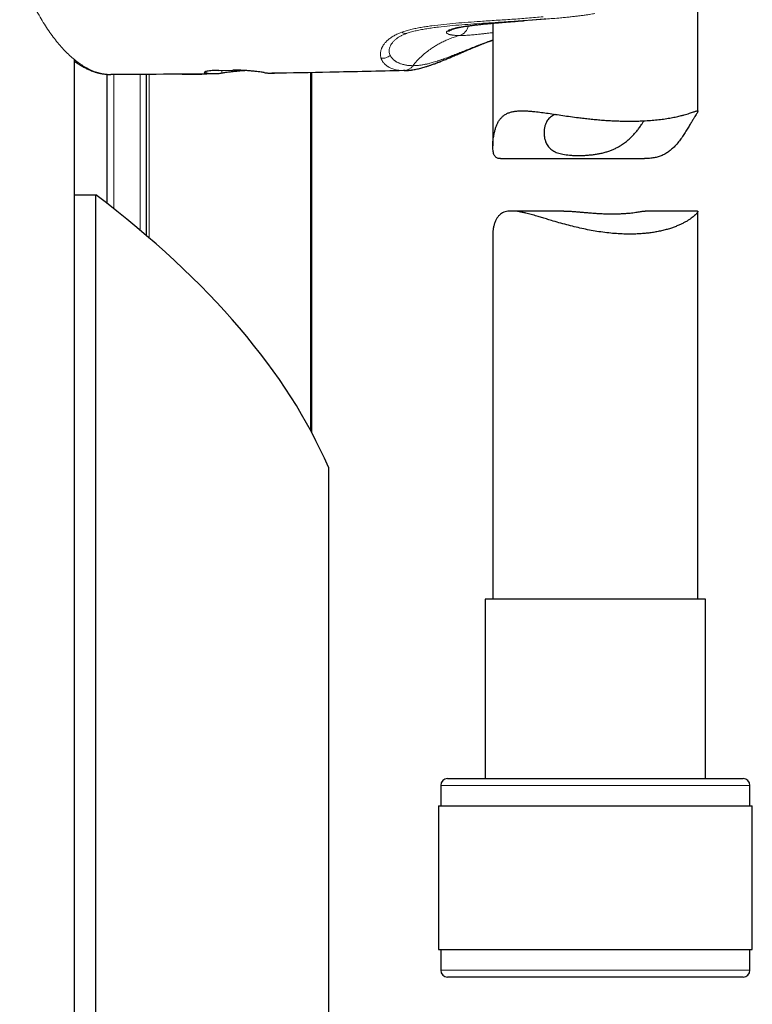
# Model space of a CAD drawing. Header units: millimetres. Extents: x 8 to 1010, y 12 to 2700.
# Tile 36 of 68: x 570 to 624, y 1471 to 1543. Entities that reach past the tile are written whole.
import ezdxf

# ---------------------------------------------------------------- set-up
doc = ezdxf.new("R2010")
doc.units = ezdxf.units.MM

msp = doc.modelspace()

# ---------------------------------------------------------------- linework, layer by layer
at = {"color": 7, "linetype": 'Continuous', "lineweight": 30}
for p, q in [((619.878, 1536.582), (619.878, 1558.8)), ((604.878, 1543.011), (604.878, 1534.038)), ((607.122, 1543.193), (607.209, 1543.2)), ((574.306, 1420.608), (574.306, 1540.324)), ((576.691, 1529.831), (576.691, 1539.275)), ((576.906, 1539.266), (576.948, 1539.264)), ((579.568, 1527.482), (579.568, 1539.271)), ((584.852, 1539.565), (585.865, 1539.577)), ((588.727, 1539.352), (588.772, 1539.354)), ((588.772, 1539.354), (588.915, 1539.356)), ((591.647, 1513.087), (591.647, 1539.402)), ((598.483, 1539.553), (598.36, 1539.546)), ((598.396, 1539.552), (598.442, 1539.553)), ((605.444, 1533.118), (615.968, 1533.118)), ((574.306, 1530.465), (575.866, 1530.465)), ((575.866, 1419.373), (575.866, 1530.465)), ((610.074, 1529.285), (606.246, 1529.285)), ((619.857, 1529.285), (616.03, 1529.285)), ((619.878, 1500.923), (619.878, 1529.263)), ((604.878, 1527.59), (604.878, 1500.923)), ((592.859, 1510.566), (592.859, 1396.093)), ((604.328, 1500.923), (604.328, 1487.8)), ((615.07, 1500.923), (604.328, 1500.923)), ((620.428, 1500.923), (615.07, 1500.923)), ((620.428, 1487.8), (620.428, 1500.923)), ((601.578, 1487.8), (615.989, 1487.8)), ((615.989, 1487.8), (623.178, 1487.8)), ((601.078, 1487.3), (601.078, 1485.8)), ((623.678, 1485.8), (623.678, 1487.3)), ((600.903, 1485.8), (600.903, 1475.3)), ((600.903, 1485.8), (616.215, 1485.8)), ((616.215, 1485.8), (623.853, 1485.8)), ((623.853, 1475.3), (623.853, 1485.8)), ((600.903, 1475.3), (616.215, 1475.3)), ((601.078, 1475.3), (601.078, 1473.8)), ((616.215, 1475.3), (623.853, 1475.3)), ((623.678, 1473.8), (623.678, 1475.3)), ((623.178, 1473.3), (601.578, 1473.3))]:
    msp.add_line(p, q, dxfattribs=at)
at = {"color": 8, "linetype": 'Continuous', "lineweight": 0}
for p, q in [((607.157, 1543.197), (607.065, 1543.19)), ((598.224, 1542.348), (598.096, 1542.3)), ((598.589, 1542.265), (598.607, 1542.271)), ((601.518, 1542.405), (601.516, 1542.403)), ((601.547, 1542.435), (601.518, 1542.405)), ((596.712, 1540.45), (596.725, 1540.414)), ((597.401, 1540.62), (597.387, 1540.646)), ((597.411, 1540.603), (597.401, 1540.62)), ((601.872, 1540.62), (601.827, 1540.603)), ((601.939, 1540.646), (601.872, 1540.62)), ((577.177, 1529.45), (577.177, 1539.265)), ((579.095, 1527.884), (579.095, 1539.269)), ((579.762, 1527.315), (579.762, 1539.271)), ((583.927, 1539.482), (583.927, 1539.353)), ((585.061, 1539.353), (585.061, 1539.567)), ((591.554, 1513.26), (591.554, 1539.4)), ((616.156, 1487.3), (601.078, 1487.3)), ((623.678, 1487.3), (616.156, 1487.3)), ((601.078, 1473.8), (623.678, 1473.8))]:
    msp.add_line(p, q, dxfattribs=at)
for centre, radius, start, end in [((602.161, 1543.033), 0.965, 287.19981, 346.93145), ((598.328, 1540.441), 0.895, 272.09266, 323.35708)]:
    msp.add_arc(centre, radius, start, end, dxfattribs=at)
at = {"color": 7, "linetype": 'Continuous', "lineweight": 30}
for centre, start, end in [((601.578, 1487.3), 90, 180), ((623.178, 1487.3), 0, 90), ((601.578, 1473.8), 180, 270), ((623.178, 1473.8), 270, 0)]:
    msp.add_arc(centre, 0.5, start, end, dxfattribs=at)
msp.add_ellipse((393.538, 1499.5), major_axis=(201.689, 0), ratio=0.359119, start_param=0.153382, end_param=0.441746, dxfattribs=at)
at = {"color": 8, "linetype": 'Continuous', "lineweight": 0}
for points, knots in [([(573.333, 1541.28), (573.219, 1541.411), (572.992, 1541.673), (572.66, 1542.107), (572.333, 1542.57), (572.015, 1543.066), (571.704, 1543.593), (571.402, 1544.151), (571.108, 1544.74), (570.825, 1545.36), (570.551, 1546.008), (570.378, 1546.465), (570.291, 1546.694)], [0, 0, 0, 0, 0.100108, 0.200172, 0.300188, 0.400158, 0.500089, 0.599997, 0.699905, 0.799845, 0.89986, 1, 1, 1, 1]), ([(612.331, 1543.712), (612.275, 1543.703), (612.149, 1543.682), (611.94, 1543.65), (611.688, 1543.613), (611.418, 1543.577), (611.136, 1543.541), (610.846, 1543.506), (610.532, 1543.471), (610.193, 1543.436), (609.77, 1543.395), (609.287, 1543.354), (608.771, 1543.313), (608.302, 1543.279), (607.88, 1543.249), (607.502, 1543.222), (607.268, 1543.205), (607.157, 1543.197)], [0, 0, 0, 0, 0.031287, 0.070458, 0.117464, 0.172247, 0.221635, 0.275927, 0.335088, 0.399081, 0.467866, 0.576035, 0.67627, 0.768686, 0.853386, 0.930464, 1, 1, 1, 1]), ([(608.564, 1543.478), (608.185, 1543.445), (607.426, 1543.378), (606.276, 1543.297), (605.123, 1543.221), (604.054, 1543.15), (603.071, 1543.081), (602.176, 1543.011), (601.292, 1542.93), (600.718, 1542.859), (600.431, 1542.824)], [0, 0, 0, 0, 0.139962, 0.279888, 0.419829, 0.559803, 0.669823, 0.779874, 0.889916, 1, 1, 1, 1]), ([(600.902, 1542.728), (601.181, 1542.759), (601.743, 1542.822), (602.61, 1542.896), (603.49, 1542.961), (604.377, 1543.021), (605.363, 1543.084), (606.444, 1543.154), (607.62, 1543.236), (608.398, 1543.302), (608.788, 1543.335)], [0, 0, 0, 0, 0.110207, 0.221248, 0.332831, 0.444661, 0.556721, 0.703885, 0.851605, 1, 1, 1, 1]), ([(605.213, 1543.042), (605.068, 1543.029), (604.786, 1543.005), (604.402, 1542.968), (604.057, 1542.934), (603.753, 1542.901), (603.484, 1542.87), (603.323, 1542.85), (603.246, 1542.84)], [0, 0, 0, 0, 0.194807, 0.378417, 0.550765, 0.711814, 0.861555, 1, 1, 1, 1]), ([(607.065, 1543.19), (607.002, 1543.185), (606.865, 1543.175), (606.648, 1543.158), (606.404, 1543.139), (606.135, 1543.118), (605.844, 1543.095), (605.531, 1543.069), (605.322, 1543.051), (605.213, 1543.042)], [0, 0, 0, 0, 0.0962, 0.20793, 0.335207, 0.478049, 0.636465, 0.810455, 1, 1, 1, 1]), ([(598.096, 1542.3), (597.993, 1542.256), (597.788, 1542.169), (597.528, 1542.021), (597.301, 1541.864), (597.112, 1541.698), (596.956, 1541.527), (596.882, 1541.412), (596.845, 1541.354)], [0, 0, 0, 0, 0.164364, 0.329264, 0.495147, 0.662237, 0.830565, 1, 1, 1, 1]), ([(597.433, 1541.437), (597.465, 1541.487), (597.528, 1541.587), (597.665, 1541.736), (597.821, 1541.869), (597.99, 1541.986), (598.166, 1542.085), (598.363, 1542.18), (598.514, 1542.236), (598.589, 1542.265)], [0, 0, 0, 0, 0.168895, 0.336369, 0.502586, 0.626705, 0.750678, 0.874931, 1, 1, 1, 1]), ([(600.431, 1542.824), (600.298, 1542.806), (600.03, 1542.769), (599.639, 1542.706), (599.26, 1542.634), (598.895, 1542.551), (598.545, 1542.458), (598.331, 1542.385), (598.224, 1542.348)], [0, 0, 0, 0, 0.166241, 0.332414, 0.498544, 0.664848, 0.831766, 1, 1, 1, 1]), ([(598.589, 1542.265), (598.56, 1542.263), (598.5, 1542.26), (598.408, 1542.275), (598.315, 1542.303), (598.254, 1542.333), (598.224, 1542.348)], [0, 0, 0, 0, 0.249041, 0.500003, 0.750962, 1, 1, 1, 1]), ([(598.607, 1542.271), (598.713, 1542.306), (598.927, 1542.376), (599.285, 1542.465), (599.663, 1542.544), (600.062, 1542.613), (600.476, 1542.674), (600.759, 1542.71), (600.902, 1542.728)], [0, 0, 0, 0, 0.163911, 0.328422, 0.494169, 0.661415, 0.83012, 1, 1, 1, 1]), ([(601.516, 1542.403), (601.506, 1542.382), (601.484, 1542.34), (601.513, 1542.285), (601.559, 1542.25), (601.591, 1542.232), (601.6, 1542.228), (601.608, 1542.224), (601.617, 1542.22), (601.627, 1542.216), (601.637, 1542.212), (601.647, 1542.208), (601.66, 1542.203), (601.679, 1542.196), (601.708, 1542.187), (601.743, 1542.178), (601.779, 1542.169), (601.816, 1542.161), (601.86, 1542.153), (601.91, 1542.145), (601.981, 1542.135), (602.07, 1542.126), (602.175, 1542.118), (602.273, 1542.114), (602.362, 1542.111), (602.42, 1542.111), (602.446, 1542.111)], [0, 0, 0, 0, 0.1344273, 0.2693949, 0.3885675, 0.400291, 0.4120175, 0.4237467, 0.4354786, 0.4472133, 0.4589505, 0.4706903, 0.4824325, 0.5033068, 0.5328154, 0.5709679, 0.5980126, 0.6281742, 0.6614538, 0.6978517, 0.7373673, 0.8049155, 0.8649576, 0.917486, 0.9624992, 1, 1, 1, 1]), ([(601.969, 1542.591), (601.928, 1542.563), (601.84, 1542.5), (601.685, 1542.435), (601.572, 1542.413), (601.516, 1542.403)], [0, 0, 0, 0, 0.300025, 0.658645, 1, 1, 1, 1]), ([(603.246, 1542.84), (603.175, 1542.831), (603.039, 1542.813), (602.856, 1542.787), (602.698, 1542.763), (602.562, 1542.74), (602.448, 1542.72), (602.354, 1542.702), (602.277, 1542.686), (602.225, 1542.676), (602.193, 1542.669), (602.177, 1542.665), (602.163, 1542.662), (602.149, 1542.659), (602.136, 1542.656), (602.124, 1542.653), (602.113, 1542.65), (602.034, 1542.632), (601.902, 1542.597), (601.745, 1542.544), (601.622, 1542.49), (601.572, 1542.453), (601.547, 1542.435)], [0, 0, 0, 0, 0.076958, 0.147933, 0.21297, 0.272102, 0.325354, 0.369766, 0.409081, 0.443306, 0.452419, 0.461092, 0.469323, 0.477112, 0.48446, 0.491367, 0.497832, 0.503856, 0.62791, 0.751991, 0.876042, 1, 1, 1, 1]), ([(604.878, 1542.32), (604.87, 1542.319), (604.745, 1542.305), (604.586, 1542.286), (604.397, 1542.264), (604.276, 1542.251), (604.159, 1542.238), (604.045, 1542.225), (603.934, 1542.213), (603.719, 1542.191), (603.416, 1542.161), (603.052, 1542.133), (602.726, 1542.115), (602.539, 1542.112), (602.446, 1542.111)], [0, 0, 0, 0, 0.008118, 0.118248, 0.160759, 0.202874, 0.244611, 0.285987, 0.327019, 0.367722, 0.529667, 0.688575, 0.845148, 1, 1, 1, 1]), ([(597.387, 1540.646), (597.366, 1540.692), (597.325, 1540.785), (597.301, 1540.938), (597.308, 1541.099), (597.347, 1541.266), (597.405, 1541.38), (597.433, 1541.437)], [0, 0, 0, 0, 0.201239, 0.402443, 0.602967, 0.80228, 1, 1, 1, 1]), ([(602.446, 1542.111), (602.317, 1542.073), (602.069, 1541.999), (601.717, 1541.869), (601.394, 1541.732), (601.095, 1541.586), (600.815, 1541.431), (600.549, 1541.268), (600.261, 1541.075), (599.953, 1540.844), (599.631, 1540.564), (599.325, 1540.254), (599.14, 1540.024), (599.046, 1539.907)], [0, 0, 0, 0, 0.099689, 0.191644, 0.277364, 0.358324, 0.435954, 0.511618, 0.586316, 0.688231, 0.790258, 0.893694, 1, 1, 1, 1]), ([(603.916, 1541.437), (603.77, 1541.38), (603.477, 1541.266), (603.063, 1541.099), (602.667, 1540.938), (602.291, 1540.785), (602.056, 1540.692), (601.939, 1540.646)], [0, 0, 0, 0, 0.19772, 0.397033, 0.597557, 0.798761, 1, 1, 1, 1]), ([(604.878, 1541.787), (604.828, 1541.77), (604.634, 1541.705), (604.311, 1541.587), (604.048, 1541.487), (603.916, 1541.437)], [0, 0, 0, 0, 0.148526, 0.572465, 1, 1, 1, 1]), ([(576.948, 1539.264), (576.823, 1539.268), (576.574, 1539.277), (576.202, 1539.345), (575.832, 1539.452), (575.463, 1539.601), (575.098, 1539.788), (574.736, 1540.014), (574.378, 1540.277), (574.025, 1540.576), (573.675, 1540.907), (573.447, 1541.156), (573.333, 1541.28)], [0, 0, 0, 0, 0.100303, 0.200424, 0.30043, 0.400373, 0.500291, 0.60021, 0.700143, 0.800093, 0.900051, 1, 1, 1, 1]), ([(596.845, 1541.354), (596.836, 1541.339), (596.818, 1541.307), (596.791, 1541.255), (596.763, 1541.196), (596.736, 1541.13), (596.711, 1541.056), (596.69, 1540.977), (596.675, 1540.895), (596.665, 1540.803), (596.664, 1540.706), (596.674, 1540.609), (596.69, 1540.525), (596.705, 1540.474), (596.712, 1540.45)], [0, 0, 0, 0, 0.045795, 0.099386, 0.160797, 0.230055, 0.307187, 0.39222, 0.485171, 0.572287, 0.697279, 0.810277, 0.911198, 1, 1, 1, 1]), ([(597.387, 1540.646), (597.337, 1540.613), (597.237, 1540.548), (597.068, 1540.485), (596.891, 1540.448), (596.772, 1540.449), (596.712, 1540.45)], [0, 0, 0, 0, 0.247941, 0.499943, 0.751976, 1, 1, 1, 1]), ([(596.725, 1540.414), (596.73, 1540.401), (596.741, 1540.372), (596.763, 1540.325), (596.791, 1540.271), (596.827, 1540.21), (596.873, 1540.145), (596.929, 1540.077), (596.995, 1540.008), (597.064, 1539.946), (597.134, 1539.892), (597.184, 1539.859), (597.218, 1539.837), (597.234, 1539.827), (597.251, 1539.817), (597.268, 1539.807), (597.286, 1539.797), (597.304, 1539.787), (597.352, 1539.762), (597.438, 1539.721), (597.572, 1539.668), (597.73, 1539.62), (597.914, 1539.581), (598.124, 1539.552), (598.28, 1539.548), (598.36, 1539.546)], [0, 0, 0, 0, 0.023849, 0.053492, 0.088939, 0.130201, 0.17729, 0.226508, 0.280817, 0.340218, 0.382209, 0.426409, 0.436635, 0.446971, 0.457418, 0.467976, 0.478644, 0.489422, 0.500311, 0.563923, 0.635571, 0.715168, 0.80258, 0.897614, 1, 1, 1, 1]), ([(599.046, 1539.907), (599.025, 1539.907), (598.977, 1539.907), (598.898, 1539.91), (598.805, 1539.915), (598.699, 1539.924), (598.583, 1539.939), (598.47, 1539.958), (598.356, 1539.983), (598.246, 1540.013), (598.14, 1540.048), (598.043, 1540.085), (597.964, 1540.121), (597.899, 1540.154), (597.845, 1540.184), (597.792, 1540.216), (597.74, 1540.252), (597.684, 1540.293), (597.627, 1540.341), (597.569, 1540.395), (597.519, 1540.449), (597.479, 1540.499), (597.449, 1540.541), (597.427, 1540.575), (597.416, 1540.594), (597.411, 1540.603)], [0, 0, 0, 0, 0.028412, 0.063896, 0.106506, 0.156294, 0.213305, 0.272091, 0.323107, 0.387906, 0.446446, 0.498675, 0.554823, 0.588549, 0.623397, 0.659359, 0.696427, 0.734589, 0.783302, 0.83351, 0.8816, 0.922254, 0.955513, 0.981418, 1, 1, 1, 1]), ([(601.827, 1540.603), (601.803, 1540.593), (601.742, 1540.57), (601.637, 1540.53), (601.501, 1540.479), (601.375, 1540.433), (601.264, 1540.393), (601.177, 1540.362), (601.087, 1540.331), (601.004, 1540.303), (600.931, 1540.278), (600.866, 1540.257), (600.761, 1540.223), (600.619, 1540.179), (600.448, 1540.13), (600.292, 1540.087), (600.159, 1540.054), (600.043, 1540.027), (599.936, 1540.005), (599.824, 1539.983), (599.704, 1539.962), (599.578, 1539.943), (599.447, 1539.928), (599.323, 1539.917), (599.212, 1539.91), (599.122, 1539.907), (599.069, 1539.907), (599.046, 1539.907)], [0, 0, 0, 0, 0.021627, 0.052673, 0.093187, 0.143229, 0.168813, 0.196336, 0.225802, 0.254886, 0.276554, 0.297881, 0.318866, 0.382215, 0.442151, 0.498631, 0.55068, 0.588788, 0.629691, 0.67337, 0.7198, 0.772053, 0.826172, 0.882152, 0.929739, 0.968999, 1, 1, 1, 1]), ([(601.733, 1540.491), (601.771, 1540.51), (601.848, 1540.548), (601.908, 1540.613), (601.939, 1540.646)], [0, 0, 0, 0, 0.498195, 1, 1, 1, 1])]:
    msp.add_open_spline(points, degree=3, knots=knots, dxfattribs=at)
at = {"color": 7, "linetype": 'Continuous', "lineweight": 30}
for points, knots in [([(601.956, 1542.587), (601.956, 1542.587), (601.955, 1542.586), (601.965, 1542.59), (601.978, 1542.595), (601.996, 1542.601), (602.016, 1542.608), (602.041, 1542.616), (602.071, 1542.625), (602.121, 1542.639), (602.195, 1542.659), (602.297, 1542.682), (602.409, 1542.705), (602.528, 1542.728), (602.655, 1542.75), (602.795, 1542.773), (602.935, 1542.794), (603.067, 1542.813), (603.189, 1542.829), (603.311, 1542.846), (603.427, 1542.86), (603.544, 1542.875), (603.663, 1542.889), (603.786, 1542.903), (603.924, 1542.918), (604.088, 1542.935), (604.281, 1542.955), (604.507, 1542.977), (604.767, 1543.001), (605.063, 1543.028), (605.396, 1543.057), (605.767, 1543.088), (606.178, 1543.121), (606.625, 1543.156), (606.943, 1543.18), (607.104, 1543.192)], [0, 0, 0, 0, 0.007982, 0.027838, 0.048198, 0.06554, 0.07993, 0.094678, 0.111536, 0.130508, 0.16784, 0.206111, 0.242572, 0.277218, 0.310668, 0.344775, 0.379667, 0.406177, 0.42915, 0.449642, 0.470283, 0.491199, 0.512021, 0.53314, 0.556539, 0.583691, 0.6152, 0.650613, 0.68993, 0.733151, 0.780267, 0.830322, 0.884105, 0.941592, 1, 1, 1, 1]), ([(607.123, 1543.194), (607.121, 1543.193), (607.103, 1543.187), (607.083, 1543.188), (607.065, 1543.19)], [0, 0, 0, 0, 0.054225, 1, 1, 1, 1]), ([(601.732, 1540.49), (601.841, 1540.537), (602.052, 1540.627), (602.374, 1540.767), (602.685, 1540.902), (602.985, 1541.03), (603.268, 1541.15), (603.535, 1541.261), (603.782, 1541.362), (604.011, 1541.453), (604.228, 1541.537), (604.426, 1541.613), (604.603, 1541.678), (604.745, 1541.73), (604.833, 1541.761), (604.874, 1541.775), (604.878, 1541.777)], [0, 0, 0, 0, 0.121629, 0.235816, 0.342412, 0.441354, 0.532647, 0.614916, 0.689935, 0.757792, 0.818558, 0.878265, 0.927699, 0.966983, 0.996211, 1, 1, 1, 1]), ([(574.306, 1540.232), (574.312, 1540.227), (574.407, 1540.154), (574.587, 1540.034), (574.805, 1539.898), (574.973, 1539.803), (575.093, 1539.74), (575.211, 1539.681), (575.335, 1539.624), (575.471, 1539.566), (575.613, 1539.51), (575.731, 1539.469), (575.819, 1539.441), (575.877, 1539.423), (575.934, 1539.407), (575.99, 1539.392), (576.051, 1539.376), (576.122, 1539.359), (576.21, 1539.34), (576.315, 1539.32), (576.44, 1539.3), (576.581, 1539.283), (576.738, 1539.27), (576.848, 1539.267), (576.906, 1539.266)], [0, 0, 0, 0, 0.0075633, 0.1148213, 0.2148055, 0.2652385, 0.3114913, 0.3547339, 0.4016495, 0.4533006, 0.509221, 0.5632394, 0.5858007, 0.607624, 0.628709, 0.6490556, 0.6705401, 0.6971871, 0.7291362, 0.7704111, 0.8181191, 0.8722735, 0.9328925, 1, 1, 1, 1]), ([(598.483, 1539.549), (598.524, 1539.551), (598.603, 1539.554), (598.713, 1539.564), (598.806, 1539.573), (598.878, 1539.582), (598.935, 1539.59), (598.989, 1539.598), (599.076, 1539.612), (599.205, 1539.634), (599.368, 1539.668), (599.532, 1539.706), (599.692, 1539.747), (599.849, 1539.791), (599.987, 1539.832), (600.105, 1539.869), (600.205, 1539.902), (600.305, 1539.935), (600.408, 1539.97), (600.519, 1540.009), (600.643, 1540.054), (600.753, 1540.095), (600.841, 1540.129), (600.899, 1540.151), (600.951, 1540.171), (600.999, 1540.19), (601.051, 1540.21), (601.123, 1540.239), (601.226, 1540.28), (601.365, 1540.336), (601.536, 1540.407), (601.664, 1540.461), (601.733, 1540.49)], [0, 0, 0, 0, 0.0392773, 0.0764592, 0.1068843, 0.1305425, 0.1492186, 0.1678251, 0.1866465, 0.2395647, 0.2952796, 0.3476871, 0.400118, 0.4511666, 0.4992313, 0.5315676, 0.5624048, 0.5929385, 0.6233212, 0.6566232, 0.6941038, 0.7347479, 0.7536926, 0.7706235, 0.7855457, 0.7984637, 0.8113812, 0.8300684, 0.8599404, 0.8982608, 0.9449713, 1, 1, 1, 1]), ([(584.494, 1539.302), (583.085, 1539.29), (580.57, 1539.27), (578.055, 1539.266), (576.948, 1539.264)], [0, 0, 0, 0, 0.560011, 1, 1, 1, 1]), ([(582.173, 1539.286), (582.464, 1539.286), (582.944, 1539.287), (583.425, 1539.293), (583.614, 1539.296)], [0, 0, 0, 0, 0.605403, 1, 1, 1, 1]), ([(584.852, 1539.565), (584.764, 1539.563), (584.588, 1539.559), (584.355, 1539.545), (584.155, 1539.525), (583.993, 1539.5), (583.875, 1539.472), (583.802, 1539.442), (583.779, 1539.412), (583.803, 1539.387), (583.855, 1539.367), (583.903, 1539.358), (583.927, 1539.353)], [0, 0, 0, 0, 0.106386, 0.212776, 0.319126, 0.425482, 0.532573, 0.639666, 0.747653, 0.855637, 0.927819, 1, 1, 1, 1]), ([(584.494, 1539.302), (584.399, 1539.304), (584.21, 1539.308), (584.021, 1539.338), (583.927, 1539.353)], [0, 0, 0, 0, 0.499692, 1, 1, 1, 1]), ([(585.061, 1539.353), (584.967, 1539.338), (584.778, 1539.308), (584.589, 1539.304), (584.494, 1539.302)], [0, 0, 0, 0, 0.499696, 1, 1, 1, 1]), ([(586.851, 1539.547), (586.83, 1539.546), (586.713, 1539.541), (586.495, 1539.525), (586.207, 1539.5), (585.93, 1539.472), (585.674, 1539.442), (585.445, 1539.412), (585.272, 1539.387), (585.145, 1539.367), (585.089, 1539.358), (585.061, 1539.353)], [0, 0, 0, 0, 0.028066, 0.15937, 0.29068, 0.422898, 0.555119, 0.688443, 0.821765, 0.910883, 1, 1, 1, 1]), ([(588.16, 1539.404), (588.117, 1539.411), (588.03, 1539.425), (587.847, 1539.451), (587.63, 1539.478), (587.381, 1539.504), (587.108, 1539.529), (586.819, 1539.55), (586.522, 1539.566), (586.262, 1539.575), (586.042, 1539.578), (585.924, 1539.577), (585.865, 1539.577)], [0, 0, 0, 0, 0.107767, 0.215536, 0.32329, 0.431043, 0.539014, 0.646981, 0.754503, 0.86202, 0.93101, 1, 1, 1, 1]), ([(588.16, 1539.404), (588.255, 1539.389), (588.444, 1539.359), (588.633, 1539.355), (588.727, 1539.352)], [0, 0, 0, 0, 0.501834, 1, 1, 1, 1]), ([(598.36, 1539.546), (596.562, 1539.503), (593.351, 1539.425), (590.14, 1539.375), (588.727, 1539.352)], [0, 0, 0, 0, 0.5600047, 1, 1, 1, 1]), ([(605.444, 1533.121), (605.406, 1533.121), (605.326, 1533.121), (605.224, 1533.146), (605.129, 1533.192), (605.051, 1533.263), (604.987, 1533.361), (604.94, 1533.486), (604.906, 1533.631), (604.886, 1533.797), (604.875, 1534.011), (604.882, 1534.279), (604.915, 1534.598), (604.967, 1534.897), (605.031, 1535.169), (605.105, 1535.409), (605.195, 1535.637), (605.306, 1535.851), (605.439, 1536.043), (605.601, 1536.21), (605.79, 1536.347), (606.004, 1536.454), (606.24, 1536.53), (606.497, 1536.58), (606.777, 1536.607), (607.065, 1536.613), (607.356, 1536.604), (607.644, 1536.584), (607.999, 1536.55), (608.427, 1536.497), (608.932, 1536.426), (609.455, 1536.348), (609.998, 1536.267), (610.559, 1536.187), (611.081, 1536.117), (611.553, 1536.06), (611.972, 1536.013), (612.397, 1535.971), (612.826, 1535.934), (613.259, 1535.903), (613.681, 1535.88), (614.09, 1535.863), (614.486, 1535.853), (614.879, 1535.85), (615.269, 1535.853), (615.653, 1535.863), (616.079, 1535.882), (616.54, 1535.914), (617.029, 1535.962), (617.491, 1536.023), (617.921, 1536.094), (618.314, 1536.172), (618.629, 1536.246), (618.879, 1536.313), (619.077, 1536.37), (619.254, 1536.425), (619.411, 1536.478), (619.546, 1536.524), (619.661, 1536.564), (619.753, 1536.594), (619.821, 1536.611), (619.864, 1536.612), (619.882, 1536.594), (619.875, 1536.554), (619.842, 1536.487), (619.785, 1536.391), (619.706, 1536.266), (619.607, 1536.109), (619.489, 1535.919), (619.349, 1535.685), (619.189, 1535.414), (619.006, 1535.112), (618.805, 1534.8), (618.584, 1534.486), (618.338, 1534.178), (618.09, 1533.914), (617.843, 1533.697), (617.601, 1533.522), (617.335, 1533.374), (617.049, 1533.26), (616.746, 1533.182), (616.426, 1533.136), (616.166, 1533.117), (616.009, 1533.12), (615.968, 1533.12)], [0, 0, 0, 0, 0.008153, 0.017371, 0.026588, 0.036064, 0.04554, 0.054763, 0.063988, 0.073413, 0.082841, 0.097457, 0.112091, 0.126719, 0.13792, 0.149135, 0.160337, 0.17152, 0.183292, 0.195064, 0.207228, 0.219394, 0.231159, 0.242926, 0.254998, 0.267072, 0.27752, 0.287978, 0.298428, 0.314549, 0.330672, 0.346622, 0.362572, 0.378906, 0.39524, 0.406844, 0.418457, 0.430061, 0.442023, 0.453997, 0.465959, 0.477193, 0.488435, 0.499668, 0.511244, 0.52283, 0.534407, 0.550877, 0.567347, 0.584277, 0.601207, 0.618027, 0.634847, 0.646363, 0.657887, 0.669402, 0.681002, 0.692611, 0.70421, 0.716208, 0.728218, 0.740213, 0.752087, 0.76396, 0.776152, 0.788342, 0.800234, 0.812126, 0.824419, 0.836714, 0.850712, 0.864729, 0.87874, 0.893027, 0.90732, 0.921594, 0.932105, 0.942613, 0.953439, 0.964261, 0.974798, 0.985337, 0.996221, 1, 1, 1, 1]), ([(609.443, 1536.35), (609.432, 1536.346), (609.357, 1536.317), (609.243, 1536.251), (609.102, 1536.152), (608.984, 1536.041), (608.884, 1535.916), (608.788, 1535.757), (608.708, 1535.56), (608.651, 1535.325), (608.625, 1535.08), (608.63, 1534.83), (608.666, 1534.583), (608.73, 1534.369), (608.811, 1534.191), (608.9, 1534.047), (609.006, 1533.916), (609.129, 1533.8), (609.268, 1533.699), (609.428, 1533.61), (609.606, 1533.536), (609.8, 1533.476), (610.009, 1533.428), (610.235, 1533.392), (610.496, 1533.363), (610.791, 1533.345), (611.013, 1533.342), (611.125, 1533.341)], [0, 0, 0, 0, 0.006606, 0.045425, 0.080722, 0.116021, 0.152256, 0.188494, 0.240578, 0.292682, 0.346181, 0.399681, 0.45419, 0.508686, 0.546314, 0.583985, 0.621595, 0.657059, 0.69252, 0.728992, 0.765464, 0.800943, 0.836424, 0.872944, 0.909464, 0.954495, 1, 1, 1, 1]), ([(611.125, 1533.341), (611.215, 1533.342), (611.394, 1533.343), (611.674, 1533.356), (611.959, 1533.377), (612.246, 1533.409), (612.53, 1533.452), (612.811, 1533.507), (613.09, 1533.576), (613.358, 1533.659), (613.611, 1533.754), (613.851, 1533.861), (614.08, 1533.982), (614.328, 1534.132), (614.584, 1534.315), (614.846, 1534.533), (615.085, 1534.764), (615.303, 1535.003), (615.5, 1535.244), (615.676, 1535.483), (615.822, 1535.699), (615.896, 1535.822), (615.929, 1535.877)], [0, 0, 0, 0, 0.042961, 0.085921, 0.130083, 0.174243, 0.217222, 0.260199, 0.304507, 0.348816, 0.390485, 0.432156, 0.474886, 0.517621, 0.577382, 0.637161, 0.69858, 0.760007, 0.822312, 0.884609, 0.948681, 1, 1, 1, 1]), ([(619.857, 1529.281), (619.863, 1529.282), (619.881, 1529.285), (619.88, 1529.256), (619.853, 1529.198), (619.79, 1529.114), (619.699, 1529.016), (619.586, 1528.913), (619.458, 1528.808), (619.306, 1528.697), (619.131, 1528.583), (618.932, 1528.467), (618.712, 1528.353), (618.474, 1528.243), (618.217, 1528.138), (617.937, 1528.038), (617.635, 1527.944), (617.31, 1527.859), (616.975, 1527.786), (616.633, 1527.724), (616.285, 1527.675), (615.92, 1527.637), (615.538, 1527.61), (615.141, 1527.595), (614.693, 1527.593), (614.194, 1527.609), (613.637, 1527.649), (613.07, 1527.71), (612.501, 1527.792), (611.939, 1527.89), (611.383, 1528.005), (610.831, 1528.133), (610.272, 1528.277), (609.716, 1528.431), (609.222, 1528.576), (608.8, 1528.702), (608.445, 1528.809), (608.072, 1528.92), (607.688, 1529.03), (607.338, 1529.121), (607.044, 1529.188), (606.799, 1529.235), (606.557, 1529.269), (606.321, 1529.287), (606.09, 1529.284), (605.877, 1529.255), (605.684, 1529.198), (605.514, 1529.111), (605.366, 1528.996), (605.239, 1528.848), (605.125, 1528.662), (605.029, 1528.444), (604.953, 1528.199), (604.904, 1527.949), (604.879, 1527.742), (604.881, 1527.627), (604.882, 1527.59)], [0, 0, 0, 0, 0.007958, 0.028137, 0.04832, 0.069068, 0.089819, 0.107302, 0.1248, 0.142285, 0.16027, 0.17827, 0.196255, 0.21386, 0.231478, 0.249081, 0.26724, 0.285414, 0.303571, 0.320386, 0.337215, 0.354029, 0.37145, 0.388888, 0.406308, 0.429035, 0.451764, 0.475154, 0.498546, 0.521329, 0.544114, 0.56745, 0.590786, 0.615806, 0.640828, 0.657925, 0.675035, 0.692132, 0.713306, 0.734478, 0.748946, 0.763425, 0.77789, 0.794082, 0.810272, 0.826899, 0.843524, 0.859739, 0.875954, 0.89268, 0.909414, 0.929468, 0.949545, 0.969611, 0.990186, 1, 1, 1, 1]), ([(610.074, 1529.284), (610.099, 1529.284), (610.196, 1529.285), (610.377, 1529.279), (610.618, 1529.266), (610.871, 1529.247), (611.141, 1529.225), (611.424, 1529.2), (611.722, 1529.174), (612.028, 1529.148), (612.34, 1529.124), (612.652, 1529.104), (612.967, 1529.089), (613.28, 1529.079), (613.585, 1529.075), (613.876, 1529.077), (614.155, 1529.084), (614.424, 1529.098), (614.678, 1529.116), (614.914, 1529.138), (615.132, 1529.163), (615.333, 1529.189), (615.516, 1529.216), (615.677, 1529.241), (615.816, 1529.263), (615.93, 1529.278), (616.002, 1529.286), (616.027, 1529.284), (616.03, 1529.284)], [0, 0, 0, 0, 0.01298, 0.049708, 0.086439, 0.124052, 0.161666, 0.201978, 0.242292, 0.2837, 0.325107, 0.366679, 0.408249, 0.451084, 0.493918, 0.534564, 0.575211, 0.617047, 0.658883, 0.699441, 0.74, 0.781681, 0.823362, 0.864882, 0.9064, 0.94918, 0.991956, 1, 1, 1, 1])]:
    msp.add_open_spline(points, degree=3, knots=knots, dxfattribs=at)

doc.saveas('drawing.dxf')
